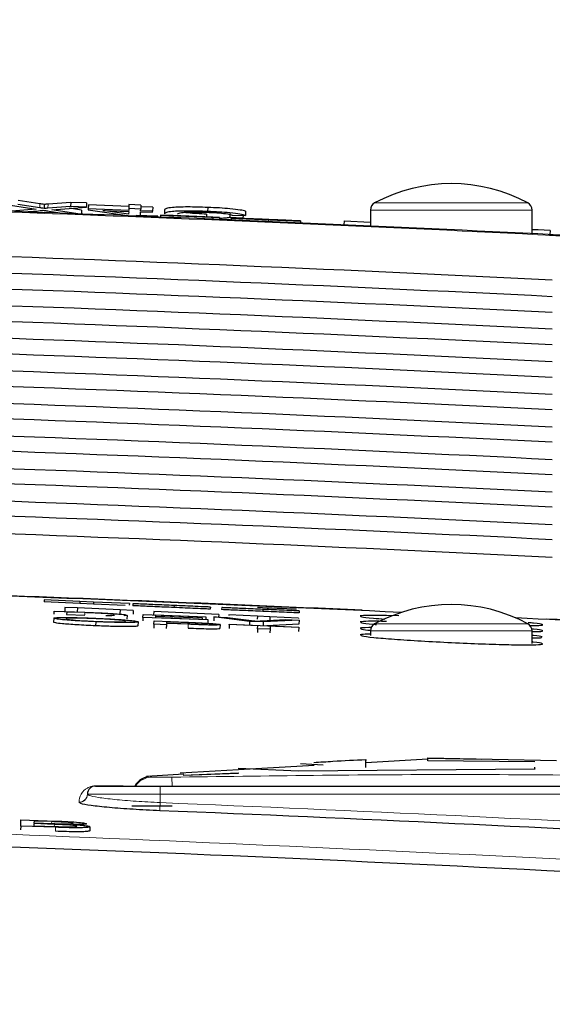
# Paper-space layout 'Blatt3' of a CAD drawing. Header units: millimetres. Extents: x 5 to 418, y 2 to 292.
# Tile 32 of 36: x 234.67 to 243.46, y 243.84 to 260.06. Entities that reach past the tile are written whole.
import ezdxf

# ---------------------------------------------------------------- set-up
doc = ezdxf.new("R2010")
doc.units = ezdxf.units.MM
doc.layers.add('SLD-0', color=7, linetype='Continuous')
doc.styles.add('SLDTEXTSTYLE0', font='TXT', dxfattribs={"width": 0.605})
doc.dimstyles.new('SLDDIMSTYLE5', dxfattribs={"dimtxt": 3.5, "dimasz": 3.302, "dimexe": 0, "dimexo": 0.0625, "dimgap": 0.875, "dimtad": 1, "dimlfac": 1.5, "dimrnd": 1e-09, "dimzin": 12, "dimdsep": 46, "dimtxsty": 'SLDTEXTSTYLE0', "dimsah": 1, "dimcen": 0.09, "dimadec": 0, "dimazin": 3, "dimtfac": 1, "dimtofl": 0, "dimtmove": 0, "dimatfit": 3, "dimfxl": 1, "dimfrac": 2, "dimtolj": 1, "dimtzin": 12, "dimarcsym": 0})

# ---------------------------------------------------------------- blocks, each defined once
blk = doc.blocks.new('_D_12')
at = {"layer": 'SLD-0', "color": 7}
for p, q in [((146.79, 140.933), (146.79, 271.389)), ((312.79, 140.933), (312.79, 271.389)), ((146.79, 270.389), (312.79, 270.389))]:
    blk.add_line(p, q, dxfattribs=at)
for points in [[(146.79, 270.389), (150.092, 269.881), (150.092, 270.897)], [(312.79, 270.389), (309.488, 270.897), (309.488, 269.881)]]:
    blk.add_solid(points, dxfattribs=at)
at = {"layer": 'SLD-0', "color": 7, "insert": (225.779, 274.901), "char_height": 3.5, "attachment_point": 1, "style": 'SLDTEXTSTYLE0'}
blk.add_mtext('249', dxfattribs=at)

psp = doc.layouts.new('Blatt3')

# ---------------------------------------------------------------- linework, layer by layer
at = {"color": 7, "linetype": 'Continuous', "lineweight": 25}
for p, q in [((234.3793, 257.0244), (234.9431, 256.9374)), ((235.0039, 256.9589), (234.643, 257.0145)), ((235.0064, 257.0253), (234.6455, 257.0809)), ((235.0782, 257.0142), (235.0757, 256.9478)), ((235.5135, 256.9819), (235.1389, 256.9527)), ((235.5159, 257.0483), (235.1414, 257.0191)), ((235.2053, 256.9278), (235.7741, 256.9721)), ((235.6934, 256.9193), (235.493, 256.9502)), ((235.5159, 257.0483), (235.5135, 256.9819)), ((235.7741, 256.9721), (235.5135, 256.9819)), ((235.7765, 257.0385), (235.5159, 257.0483)), ((235.7765, 257.0385), (235.7741, 256.9721)), ((235.803, 256.9412), (235.8024, 256.9256)), ((235.8055, 257.0076), (235.803, 256.9412)), ((236.4709, 256.9162), (235.803, 256.9412)), ((236.4734, 256.9826), (235.8055, 257.0076)), ((236.472, 256.946), (236.4709, 256.9162)), ((236.4745, 257.0124), (236.472, 256.946)), ((236.6685, 256.9386), (236.472, 256.946)), ((236.671, 257.005), (236.4745, 257.0124)), ((236.671, 257.005), (236.6685, 256.9386)), ((236.8663, 256.9679), (236.6699, 256.9752)), ((236.8663, 256.9679), (236.8638, 256.9015)), ((237.7742, 256.9652), (237.7717, 256.8988)), ((234.9431, 256.9374), (234.4693, 256.9005)), ((234.7324, 256.891), (234.9821, 256.9104)), ((234.8483, 256.8838), (235.0865, 256.8773)), ((235.1617, 256.9037), (235.4052, 256.8661)), ((235.6696, 256.8562), (235.2053, 256.9278)), ((235.6934, 256.9193), (235.691, 256.8554)), ((235.6912, 256.8609), (236.2556, 256.8456)), ((235.8024, 256.9256), (236.5259, 256.8232)), ((236.0449, 256.9165), (236.4703, 256.9005)), ((236.4687, 256.8565), (236.0449, 256.9165)), ((236.4703, 256.9005), (236.4687, 256.8565)), ((236.5603, 256.8219), (236.664, 256.818)), ((236.5957, 256.8363), (236.9529, 256.8266)), ((236.664, 256.818), (236.6668, 256.8932)), ((236.6668, 256.8932), (236.8632, 256.8858)), ((236.6674, 256.9088), (236.6685, 256.9386)), ((236.8638, 256.9015), (236.6674, 256.9088)), ((236.8632, 256.8858), (236.8638, 256.9015)), ((236.9928, 256.8396), (236.9914, 256.8063)), ((236.994, 256.8051), (236.9914, 256.8063)), ((236.9954, 256.8384), (236.9928, 256.8396)), ((236.9928, 256.8396), (237.9698, 256.7986)), ((236.9954, 256.8384), (236.994, 256.8051)), ((237.2007, 256.7965), (236.994, 256.8051)), ((237.202, 256.8298), (236.9954, 256.8384)), ((237.0615, 256.9283), (237.059, 256.8619)), ((237.9701, 256.7985), (237.1998, 256.8308)), ((237.1998, 256.8308), (237.2006, 256.8304)), ((237.2006, 256.8304), (237.8582, 256.8028)), ((237.202, 256.8298), (237.2007, 256.7965)), ((237.857, 256.7694), (237.2007, 256.7969)), ((237.8584, 256.8027), (237.2009, 256.8303)), ((237.2009, 256.8303), (237.202, 256.8298)), ((237.7553, 256.8546), (237.7535, 256.8077)), ((237.8584, 256.8027), (237.857, 256.7694)), ((237.8582, 256.8028), (237.8584, 256.8027)), ((237.9701, 256.7985), (237.9687, 256.7652)), ((237.9698, 256.7986), (237.9701, 256.7985)), ((238.1411, 256.8652), (238.1386, 256.7988)), ((238.3546, 256.787), (238.1386, 256.7988)), ((238.1593, 256.79), (238.1579, 256.7567)), ((238.1593, 256.79), (238.366, 256.7813)), ((238.1795, 256.8388), (238.3957, 256.8347)), ((238.2147, 256.7881), (238.2146, 256.7877)), ((238.3276, 256.7829), (238.3546, 256.787)), ((238.3564, 256.8354), (238.3546, 256.787)), ((238.3982, 256.9011), (238.3957, 256.8347)), ((240.4565, 256.9215), (240.4565, 256.6578)), ((243.1231, 256.5323), (243.1231, 256.9215)), ((237.9687, 256.7652), (237.8571, 256.7699)), ((238.774, 256.7638), (238.7727, 256.7315)), ((239.2668, 256.7439), (239.0601, 256.7526)), ((239.2655, 256.714), (240.019, 256.6768)), ((239.3055, 256.7418), (239.3041, 256.7087)), ((240.0224, 256.7439), (240.0193, 256.6773)), ((240.0224, 256.7439), (240.4565, 256.7235)), ((243.224, 256.5936), (243.1231, 256.5984)), ((243.4204, 256.5844), (243.224, 256.5936)), ((243.224, 256.5936), (243.224, 256.5936)), ((243.4123, 256.509), (244.168, 256.4717)), ((243.4204, 256.5844), (243.4173, 256.5178)), ((235.0757, 250.4999), (235.0742, 250.4666)), ((235.6651, 250.4409), (235.0742, 250.4666)), ((235.6665, 250.4742), (235.0757, 250.4999)), ((235.6665, 250.4742), (235.6651, 250.4409)), ((235.8905, 250.4645), (235.6665, 250.4742)), ((235.8905, 250.4645), (235.889, 250.4312)), ((236.4817, 250.4388), (235.8905, 250.4645)), ((235.2402, 250.2625), (235.2425, 250.3133)), ((235.2425, 250.3133), (235.7437, 250.2952)), ((235.4188, 250.3757), (235.4158, 250.3091)), ((235.4235, 250.3087), (235.4158, 250.3091)), ((235.6255, 250.3662), (235.4188, 250.3757)), ((235.449, 250.2999), (235.4472, 250.2609)), ((235.449, 250.2999), (235.4475, 250.2609)), ((235.7461, 250.2892), (235.449, 250.2999)), ((235.6255, 250.3662), (235.6225, 250.3012)), ((236.3275, 250.3341), (235.6255, 250.3662)), ((235.889, 250.4312), (235.6651, 250.4409)), ((236.4112, 250.4085), (235.889, 250.4312)), ((236.3275, 250.3341), (236.3248, 250.274)), ((236.5459, 250.3241), (236.3275, 250.3341)), ((236.4817, 250.4388), (236.4804, 250.4107)), ((236.5395, 250.4363), (236.538, 250.403)), ((236.5459, 250.3241), (236.5432, 250.2654)), ((236.884, 250.3086), (236.8815, 250.254)), ((237.9546, 250.2595), (236.884, 250.3086)), ((237.2187, 250.4068), (237.2173, 250.3735)), ((237.8169, 250.3808), (237.8155, 250.3475)), ((238.0048, 250.3727), (238.0033, 250.3394)), ((238.684, 250.3432), (238.6825, 250.3099)), ((239.2822, 250.3172), (239.2807, 250.2839)), ((235.2339, 250.197), (235.231, 250.1305)), ((235.4472, 250.2609), (235.7493, 250.25)), ((235.9277, 250.1391), (235.9249, 250.0726)), ((236.444, 250.2447), (236.3981, 250.2354)), ((236.444, 250.2447), (236.442, 250.1883)), ((236.6241, 250.1378), (236.6212, 250.0713)), ((236.706, 250.2095), (236.7039, 250.1539)), ((236.706, 250.2095), (236.7082, 250.2603)), ((237.7771, 250.1708), (236.706, 250.2095)), ((236.7082, 250.2603), (237.7417, 250.2229)), ((236.8859, 250.0986), (236.8883, 250.1546)), ((236.8883, 250.1546), (237.4266, 250.1314)), ((236.9137, 250.2255), (236.9129, 250.2079)), ((236.9129, 250.2079), (237.7773, 250.1767)), ((236.9137, 250.2255), (236.9131, 250.2079)), ((237.6841, 250.1977), (236.9137, 250.2255)), ((236.9147, 250.247), (236.914, 250.2314)), ((236.914, 250.2314), (237.6844, 250.2035)), ((236.9147, 250.247), (236.9141, 250.2314)), ((237.7415, 250.2171), (236.9147, 250.247)), ((237.0946, 250.1392), (237.0938, 250.1191)), ((237.4445, 250.1242), (237.0946, 250.1392)), ((237.6841, 250.1977), (237.6835, 250.1801)), ((237.6844, 250.2035), (237.6836, 250.1801)), ((237.6844, 250.2035), (237.6841, 250.1977)), ((237.7417, 250.2229), (237.7401, 250.178)), ((237.7415, 250.2171), (237.7401, 250.178)), ((237.7417, 250.2229), (237.7415, 250.2171)), ((237.7771, 250.1708), (237.7749, 250.1104)), ((237.7773, 250.1767), (237.7751, 250.1159)), ((237.7773, 250.1767), (237.7771, 250.1708)), ((237.8747, 250.2181), (237.8724, 250.1536)), ((238.4635, 250.146), (237.8747, 250.2181)), ((237.8747, 250.2181), (238.0988, 250.21)), ((237.9546, 250.2595), (237.9526, 250.2153)), ((238.0988, 250.21), (238.4959, 250.1593)), ((238.1237, 250.2517), (238.1232, 250.2408)), ((238.5933, 250.2302), (238.1237, 250.2517)), ((238.4635, 250.146), (238.4614, 250.0869)), ((238.6875, 250.1379), (238.4635, 250.146)), ((238.5933, 250.2302), (238.591, 250.1812)), ((238.7999, 250.2208), (238.5933, 250.2302)), ((238.6559, 250.1535), (239.0571, 250.1754)), ((238.6875, 250.1379), (238.6853, 250.0772)), ((239.2811, 250.1673), (238.6875, 250.1379)), ((238.7999, 250.2208), (238.7977, 250.1724)), ((239.2695, 250.1992), (238.7999, 250.2208)), ((239.0571, 250.1754), (239.2811, 250.1673)), ((239.2695, 250.1992), (239.2692, 250.1917)), ((239.2811, 250.1673), (239.2787, 250.1007)), ((240.9255, 250.2381), (240.7203, 250.2428)), ((236.8859, 250.0986), (236.8831, 250.0353)), ((237.0925, 250.0897), (236.8859, 250.0986)), ((237.0925, 250.0897), (237.0898, 250.027)), ((237.0935, 250.1127), (237.0925, 250.0897)), ((237.4525, 250.0972), (237.0935, 250.1127)), ((237.0938, 250.1191), (237.4472, 250.1039)), ((237.9772, 250.0916), (237.9743, 250.0261)), ((238.1279, 250.0947), (238.125, 250.0283)), ((238.1279, 250.0947), (238.1281, 250.1012)), ((238.5975, 250.0745), (238.1279, 250.0947)), ((238.1281, 250.1012), (239.2741, 250.0519)), ((238.5954, 250.0249), (238.5928, 249.9646)), ((238.5954, 250.0249), (238.5975, 250.0745)), ((238.802, 250.016), (238.5954, 250.0249)), ((239.2787, 250.1007), (238.7487, 250.0745)), ((238.802, 250.016), (238.7994, 249.9557)), ((238.8042, 250.0656), (238.802, 250.016)), ((239.2738, 250.0454), (238.8042, 250.0656)), ((239.2738, 250.0454), (239.271, 249.9792)), ((239.2741, 250.0519), (239.2738, 250.0454)), ((240.4565, 249.9881), (240.4565, 249.9103)), ((243.1231, 249.7836), (243.1231, 249.9881)), ((241.4014, 247.873), (240.3822, 247.8165)), ((241.4014, 247.8955), (243.5245, 247.8559)), ((241.4014, 247.8486), (241.4014, 247.8955)), ((242.2841, 247.8723), (241.4014, 247.8888)), ((238.2793, 247.7), (237.321, 247.6469)), ((238.2779, 247.7293), (239.2705, 247.6846)), ((239.2705, 247.6779), (238.2779, 247.7226)), ((239.5282, 247.7692), (238.2793, 247.7)), ((239.2705, 247.6846), (243.1659, 247.7181)), ((243.1659, 247.7113), (239.2705, 247.6779)), ((239.6801, 247.7752), (239.3045, 247.8004)), ((243.1659, 247.8289), (241.4014, 247.8486)), ((243.1659, 247.7181), (243.1659, 247.7424)), ((243.1659, 247.7181), (243.1659, 247.7113)), ((237.3773, 247.6265), (236.7626, 247.589)), ((237.3766, 247.6114), (238.2779, 247.6486)), ((238.2779, 247.6419), (237.3766, 247.6047)), ((237.3766, 247.6114), (237.3766, 247.6047)), ((238.2779, 247.6486), (238.2779, 247.6419)), ((239.2705, 247.6846), (239.2705, 247.6779)), ((235.9231, 247.4331), (236.9898, 247.4331)), ((236.9898, 247.4331), (246.7231, 247.4331)), ((235.7898, 247.2969), (235.7898, 247.2998)), ((237.1898, 247.0998), (236.5231, 247.0998)), ((234.6898, 246.7741), (234.6875, 246.71)), ((234.6898, 246.7741), (234.6934, 246.8759)), ((235.265, 246.7536), (234.6898, 246.7741)), ((234.6934, 246.8759), (235.2671, 246.8555)), ((234.9076, 246.8134), (234.9063, 246.7781)), ((234.9063, 246.7781), (235.2688, 246.7652)), ((235.2452, 246.8013), (234.9076, 246.8134)), ((234.9091, 246.8565), (234.908, 246.8251)), ((234.908, 246.8251), (235.2239, 246.8139)), ((235.201, 246.8461), (234.9091, 246.8565)), ((235.8303, 246.7626), (235.8279, 246.6961))]:
    psp.add_line(p, q, dxfattribs=at)
at = {"color": 7, "linetype": 'Continuous', "lineweight": 18}
for p, q in [((235.0064, 257.0253), (235.0039, 256.9589)), ((235.1414, 257.0191), (235.1389, 256.9527)), ((240.5266, 257.0389), (241.7898, 257.0389)), ((241.7898, 257.0389), (243.053, 257.0389)), ((241.7898, 256.9215), (240.4565, 256.9215)), ((243.1231, 256.9215), (241.7898, 256.9215)), ((235.7461, 250.2892), (235.7448, 250.2525)), ((237.4445, 250.1242), (237.4437, 250.1041)), ((237.4525, 250.0972), (237.4497, 250.0328)), ((241.7898, 249.9881), (240.4565, 249.9881)), ((240.5266, 250.1056), (241.7898, 250.1056)), ((241.7898, 250.1056), (243.053, 250.1056)), ((243.1231, 249.9881), (241.7898, 249.9881)), ((236.8297, 247.5913), (236.8436, 247.5789)), ((237.1833, 247.5784), (237.1861, 247.4331)), ((236.9898, 247.4331), (236.9898, 247.2998)), ((236.9898, 247.2998), (235.7898, 247.2998)), ((236.9898, 247.2998), (236.9898, 247.1596)), ((246.7231, 247.2998), (236.9898, 247.2998)), ((235.6514, 247.1639), (235.6514, 247.1668)), ((236.9898, 247.1596), (236.9844, 247.0267)), ((235.201, 246.8461), (235.1999, 246.8147)), ((235.2452, 246.8013), (235.244, 246.7661)), ((235.265, 246.7536), (235.2627, 246.6885))]:
    psp.add_line(p, q, dxfattribs=at)
at = {"color": 7, "linetype": 'Continuous', "lineweight": 25}
for centre, radius, start, end in [((241.7898, 254.6904), 2.6667, 61.72629, 118.27371), ((210.4565, -409.3335), 666.6667, 86.7313823, 88.1084916), ((240.5898, 256.9215), 0.1333, 118.27371, 180), ((242.9898, 256.9215), 0.1333, 0, 61.72629), ((210.4565, -409.3335), 660.3314, 87.3519445, 88.0816404), ((241.7898, 247.7571), 2.6667, 61.72629, 118.27371), ((210.4565, -409.3335), 660.3314, 86.6708788, 87.1878986), ((240.5898, 249.9881), 0.1333, 118.27371, 180), ((242.9898, 249.9881), 0.1333, 0, 61.72629), ((236.8565, 247.263), 0.3333, 94.66937, 149.30907), ((235.9231, 247.2998), 0.1333, 90, 180), ((236.3824, 247.4728), 0.0397, 262.38775, 269.99063), ((210.4565, -409.3335), 656.8961, 86.8357819, 87.6855494)]:
    psp.add_arc(centre, radius, start, end, dxfattribs=at)
at = {"color": 7, "linetype": 'Continuous', "lineweight": 18}
for centre, radius, start, end in [((210.4565, -409.3335), 666.6549, 86.7313823, 88.1084278), ((210.4565, -409.3335), 660.3427, 87.4077313, 88.0809463), ((210.4565, -409.3335), 660.3427, 86.6710964, 87.1433513), ((236.8564, 247.2458), 0.3333, 92.21562, 145.80066), ((235.9231, 247.4717), 0.0386, 262.30613, 269.99021), ((235.6566, 247.2999), 0.1332, 267.75258, 359.93993), ((235.6566, 247.297), 0.1332, 267.75253, 359.93989), ((210.4565, -409.3335), 657.0292, 86.8357819, 87.6855494)]:
    psp.add_arc(centre, radius, start, end, dxfattribs=at)
at = {"color": 7, "linetype": 'Continuous', "lineweight": 25}
for centre, major_axis, start_param, end_param in [((210.4565, -410.8925), (0, 667.4769), 6.2337251, 6.2501925), ((210.4565, -407.7825), (0, 664.0975), 6.2334732, 6.2500174), ((210.4565, -410.8912), (0, 666.9417), 6.2336854, 6.250152), ((210.4565, -407.7838), (0, 663.5622), 6.2334331, 6.2499765), ((210.4565, -410.89), (0, 666.4065), 6.2336456, 6.2501115), ((210.4565, -407.785), (0, 663.027), 6.2333929, 6.2499356), ((210.4565, -410.8887), (0, 665.8713), 6.2336057, 6.2500709), ((210.4565, -407.7863), (0, 662.4918), 6.2333526, 6.2498946), ((210.4565, -410.8875), (0, 665.3361), 6.2335658, 6.2500302), ((210.4565, -407.7875), (0, 661.9566), 6.2333123, 6.2498535), ((210.4565, -410.8862), (0, 664.8009), 6.2335258, 6.2499895), ((210.4565, -407.7888), (0, 661.4214), 6.2332719, 6.2498123), ((210.4565, -410.885), (0, 664.2657), 6.2334858, 6.2499487), ((210.4565, -407.79), (0, 660.8862), 6.2332314, 6.2497711), ((210.4565, -410.8837), (0, 663.7304), 6.2334457, 6.2499079), ((210.4565, -407.7913), (0, 660.351), 6.2331909, 6.2497299), ((210.4565, -410.8825), (0, 663.1952), 6.2334055, 6.2498669), ((210.4565, -407.7925), (0, 659.8157), 6.2331503, 6.2496885), ((210.4565, -410.8793), (0, 661.85), 6.2396835, 6.2406579)]:
    psp.add_ellipse(centre, major_axis=major_axis, ratio=0.9999973, start_param=start_param, end_param=end_param, dxfattribs=at)
for points, knots in [([(235.0757, 256.9478), (235.0622, 256.9498), (235.0381, 256.9535), (235.0143, 256.9572), (235.0039, 256.9589)], [0, 0, 0, 0, 0.5600016, 1, 1, 1, 1]), ([(235.0782, 257.0142), (235.0647, 257.0163), (235.0406, 257.02), (235.0168, 257.0237), (235.0064, 257.0253)], [0, 0, 0, 0, 0.56000161, 1, 1, 1, 1]), ([(235.1389, 256.9527), (235.1271, 256.9518), (235.1059, 256.9501), (235.0849, 256.9485), (235.0757, 256.9478)], [0, 0, 0, 0, 0.55999976, 1, 1, 1, 1]), ([(235.1414, 257.0191), (235.1295, 257.0182), (235.1084, 257.0166), (235.0874, 257.0149), (235.0782, 257.0142)], [0, 0, 0, 0, 0.5599998, 1, 1, 1, 1]), ([(237.7742, 256.9652), (237.6593, 256.9688), (237.4304, 256.9761), (237.1877, 256.9666), (237.0812, 256.9488), (237.0681, 256.9351), (237.0615, 256.9283)], [0, 0, 0, 0, 0.2799551, 0.5580876, 0.7789116, 1, 1, 1, 1]), ([(238.3982, 256.9011), (238.3731, 256.9083), (238.3228, 256.9227), (238.1616, 256.9424), (237.9677, 256.9569), (237.8387, 256.9625), (237.7742, 256.9652)], [0, 0, 0, 0, 0.2802563, 0.5595462, 0.7795894, 1, 1, 1, 1]), ([(234.9821, 256.9104), (234.9994, 256.9119), (235.0234, 256.9139), (235.0531, 256.9166), (235.0591, 256.9183), (235.062, 256.9191)], [0, 0, 0, 0, 0.5612769, 0.7817626, 1, 1, 1, 1]), ([(235.062, 256.9191), (235.0806, 256.9162), (235.1138, 256.9111), (235.147, 256.906), (235.1617, 256.9037)], [0, 0, 0, 0, 0.5599999, 1, 1, 1, 1]), ([(237.7717, 256.8988), (237.6568, 256.9024), (237.4279, 256.9097), (237.1852, 256.9002), (237.0787, 256.8824), (237.0656, 256.8687), (237.059, 256.8619)], [0, 0, 0, 0, 0.27995506, 0.55808759, 0.77891157, 1, 1, 1, 1]), ([(237.2751, 256.8537), (237.2797, 256.8601), (237.2887, 256.8729), (237.3786, 256.8871), (237.5568, 256.8909), (237.6862, 256.8873), (237.7509, 256.8855)], [0, 0, 0, 0, 0.281245, 0.5607156, 0.780138, 1, 1, 1, 1]), ([(237.7553, 256.8546), (237.7015, 256.8569), (237.5941, 256.8615), (237.4596, 256.8722), (237.4075, 256.8802), (237.3861, 256.8834)], [0, 0, 0, 0, 0.3717823, 0.74249014, 1, 1, 1, 1]), ([(237.7509, 256.8855), (237.8098, 256.8828), (237.9274, 256.8775), (238.1062, 256.8604), (238.1517, 256.847), (238.1795, 256.8388)], [0, 0, 0, 0, 0.2807112, 0.5609046, 1, 1, 1, 1]), ([(238.3957, 256.8347), (238.3706, 256.8419), (238.3203, 256.8563), (238.1591, 256.876), (237.9652, 256.8905), (237.8362, 256.896), (237.7717, 256.8988)], [0, 0, 0, 0, 0.2802563, 0.5595462, 0.7795894, 1, 1, 1, 1]), ([(238.1386, 256.7988), (238.1211, 256.7958), (238.086, 256.7897), (238.0209, 256.7848), (237.9723, 256.7849), (237.9695, 256.7849)], [0, 0, 0, 0, 0.48617412, 0.9699782, 1, 1, 1, 1]), ([(238.774, 256.7638), (238.6886, 256.7674), (238.5183, 256.7745), (238.3037, 256.7836), (238.1826, 256.7889), (238.1671, 256.7896), (238.1593, 256.79)], [0, 0, 0, 0, 0.2808135, 0.5595629, 0.7796198, 1, 1, 1, 1]), ([(238.4315, 256.7787), (238.3986, 256.7801), (238.3328, 256.7829), (238.2383, 256.787), (238.2236, 256.7877), (238.2147, 256.7881)], [0, 0, 0, 0, 0.2814452, 0.5622732, 1, 1, 1, 1]), ([(238.2147, 256.7881), (238.2195, 256.7879), (238.2291, 256.7876), (238.302, 256.7846), (238.4605, 256.778), (238.6146, 256.7716), (238.7227, 256.7671)], [0, 0, 0, 0, 0.1870287, 0.3741238, 0.5611402, 1, 1, 1, 1]), ([(238.366, 256.7813), (238.3744, 256.7809), (238.3912, 256.7801), (238.5, 256.7755), (238.6331, 256.7698), (238.7208, 256.7662), (238.7646, 256.7643)], [0, 0, 0, 0, 0.28063197, 0.55867442, 0.77919731, 1, 1, 1, 1]), ([(238.7312, 256.7666), (238.6913, 256.7682), (238.6118, 256.7716), (238.506, 256.776), (238.434, 256.779), (238.4255, 256.7793), (238.4213, 256.7794)], [0, 0, 0, 0, 0.2812903, 0.5608202, 0.7806803, 1, 1, 1, 1]), ([(238.4213, 256.7794), (238.4239, 256.7793), (238.4285, 256.7791), (238.4601, 256.7777), (238.4741, 256.7771)], [0, 0, 0, 0, 0.55961689, 1, 1, 1, 1]), ([(237.9688, 256.7685), (237.9737, 256.7683), (238.0395, 256.7666), (238.0929, 256.7681), (238.1423, 256.7696)], [0, 0, 0, 0, 0.074994, 1, 1, 1, 1]), ([(238.7726, 256.7305), (238.6872, 256.7341), (238.5169, 256.7412), (238.3023, 256.7503), (238.1812, 256.7556), (238.1657, 256.7563), (238.1579, 256.7567)], [0, 0, 0, 0, 0.2808135, 0.5595629, 0.7796198, 1, 1, 1, 1]), ([(238.9423, 256.7572), (238.8844, 256.7596), (238.789, 256.7637), (238.6538, 256.7694), (238.5401, 256.7742), (238.4677, 256.7772), (238.4315, 256.7787)], [0, 0, 0, 0, 0.3399393, 0.5600249, 0.7800825, 1, 1, 1, 1]), ([(238.4741, 256.7771), (238.536, 256.7745), (238.6384, 256.7702), (238.794, 256.7636), (238.9243, 256.7581), (239.0085, 256.7545), (239.0506, 256.7528)], [0, 0, 0, 0, 0.3384083, 0.5589741, 0.7795351, 1, 1, 1, 1]), ([(238.7227, 256.7671), (238.7953, 256.764), (238.9402, 256.7579), (239.1279, 256.75), (239.2429, 256.745), (239.2588, 256.7443), (239.2668, 256.7439)], [0, 0, 0, 0, 0.2807972, 0.5601508, 0.7798767, 1, 1, 1, 1]), ([(239.0601, 256.7526), (239.0522, 256.7529), (239.0363, 256.7537), (238.9179, 256.7587), (238.802, 256.7636), (238.7312, 256.7666)], [0, 0, 0, 0, 0.2810967, 0.5602874, 1, 1, 1, 1]), ([(238.7646, 256.7643), (238.8086, 256.7625), (238.8963, 256.7588), (239.0095, 256.7541), (239.0841, 256.751), (239.0939, 256.7507), (239.0988, 256.7505)], [0, 0, 0, 0, 0.2809172, 0.5608127, 0.7805018, 1, 1, 1, 1]), ([(239.3055, 256.7418), (239.2938, 256.7423), (239.2706, 256.7431), (239.0722, 256.7513), (238.8871, 256.7591), (238.774, 256.7638)], [0, 0, 0, 0, 0.2799417, 0.56007966, 1, 1, 1, 1]), ([(239.0988, 256.7505), (239.0964, 256.7506), (239.0916, 256.7508), (239.0378, 256.7532), (238.9785, 256.7557), (238.9423, 256.7572)], [0, 0, 0, 0, 0.2800885, 0.5599705, 1, 1, 1, 1]), ([(239.0506, 256.7528), (239.0895, 256.7511), (239.167, 256.7478), (239.2512, 256.7442), (239.2983, 256.7422), (239.3031, 256.7419), (239.3055, 256.7418)], [0, 0, 0, 0, 0.2803713, 0.5599089, 0.7798589, 1, 1, 1, 1]), ([(235.7437, 250.2952), (235.7924, 250.2934), (235.8793, 250.2902), (235.965, 250.2866), (236.0026, 250.2851)], [0, 0, 0, 0, 0.560174, 1, 1, 1, 1]), ([(237.2173, 250.3735), (237.1074, 250.3783), (236.8885, 250.3878), (236.6571, 250.3978), (236.5561, 250.4022), (236.544, 250.4027), (236.538, 250.403)], [0, 0, 0, 0, 0.2799551, 0.5580876, 0.7789116, 1, 1, 1, 1]), ([(237.2187, 250.4068), (237.1089, 250.4116), (236.89, 250.4211), (236.6586, 250.4311), (236.5575, 250.4355), (236.5455, 250.436), (236.5395, 250.4363)], [0, 0, 0, 0, 0.2799551, 0.5580876, 0.7789116, 1, 1, 1, 1]), ([(237.8155, 250.3475), (237.7912, 250.3486), (237.7427, 250.3507), (237.588, 250.3574), (237.4024, 250.3655), (237.279, 250.3708), (237.2173, 250.3735)], [0, 0, 0, 0, 0.2802563, 0.5595462, 0.7795894, 1, 1, 1, 1]), ([(237.8169, 250.3808), (237.7926, 250.3819), (237.7442, 250.384), (237.5894, 250.3907), (237.4038, 250.3988), (237.2804, 250.4041), (237.2187, 250.4068)], [0, 0, 0, 0, 0.28025625, 0.5595462, 0.77958943, 1, 1, 1, 1]), ([(238.6825, 250.3099), (238.5727, 250.3146), (238.3538, 250.3241), (238.1224, 250.3342), (238.0214, 250.3386), (238.0093, 250.3391), (238.0033, 250.3394)], [0, 0, 0, 0, 0.2799551, 0.5580876, 0.7789116, 1, 1, 1, 1]), ([(238.684, 250.3432), (238.5742, 250.3479), (238.3553, 250.3574), (238.1239, 250.3675), (238.0228, 250.3719), (238.0108, 250.3724), (238.0048, 250.3727)], [0, 0, 0, 0, 0.2799551, 0.5580876, 0.7789116, 1, 1, 1, 1]), ([(239.2807, 250.2839), (239.2565, 250.2849), (239.208, 250.287), (239.0533, 250.2938), (238.8677, 250.3018), (238.7443, 250.3072), (238.6825, 250.3099)], [0, 0, 0, 0, 0.2802563, 0.5595462, 0.7795894, 1, 1, 1, 1]), ([(239.2822, 250.3172), (239.2579, 250.3182), (239.2094, 250.3203), (239.0547, 250.3271), (238.8691, 250.3351), (238.7457, 250.3405), (238.684, 250.3432)], [0, 0, 0, 0, 0.2802563, 0.5595462, 0.7795894, 1, 1, 1, 1]), ([(235.9249, 250.0726), (235.819, 250.0776), (235.6075, 250.0876), (235.3734, 250.1054), (235.2523, 250.12), (235.2381, 250.127), (235.231, 250.1305)], [0, 0, 0, 0, 0.2796, 0.5587653, 0.7793103, 1, 1, 1, 1]), ([(235.2339, 250.197), (235.2413, 250.2009), (235.256, 250.2087), (235.4276, 250.2115), (235.6723, 250.2069), (235.8448, 250.2), (235.9311, 250.1965)], [0, 0, 0, 0, 0.2805704, 0.5595746, 0.7795608, 1, 1, 1, 1]), ([(235.9277, 250.1391), (235.8219, 250.1441), (235.6103, 250.1542), (235.3763, 250.1719), (235.2552, 250.1866), (235.241, 250.1936), (235.2339, 250.197)], [0, 0, 0, 0, 0.2796, 0.5587653, 0.7793103, 1, 1, 1, 1]), ([(235.932, 250.19), (235.8497, 250.1932), (235.6853, 250.1994), (235.4592, 250.2006), (235.4476, 250.1928), (235.4405, 250.1881)], [0, 0, 0, 0, 0.2801277, 0.5596529, 1, 1, 1, 1]), ([(235.4405, 250.1881), (235.4454, 250.1848), (235.455, 250.1784), (235.5729, 250.166), (235.7427, 250.1542), (235.8656, 250.1485), (235.9271, 250.1456)], [0, 0, 0, 0, 0.2806566, 0.559885, 0.7798492, 1, 1, 1, 1]), ([(235.9883, 250.2794), (235.9437, 250.2814), (235.8641, 250.2849), (235.7822, 250.2879), (235.7461, 250.2892)], [0, 0, 0, 0, 0.55925456, 1, 1, 1, 1]), ([(235.9271, 250.1456), (236.0075, 250.1425), (236.1683, 250.1364), (236.3351, 250.1356), (236.4083, 250.1399), (236.4144, 250.1445), (236.4174, 250.1468)], [0, 0, 0, 0, 0.27910019, 0.55819199, 0.77880636, 1, 1, 1, 1]), ([(236.6241, 250.1378), (236.6146, 250.1341), (236.5958, 250.1267), (236.4247, 250.1241), (236.1802, 250.1292), (236.0119, 250.1358), (235.9277, 250.1391)], [0, 0, 0, 0, 0.28035303, 0.55950225, 0.77963533, 1, 1, 1, 1]), ([(235.9311, 250.1965), (236.0389, 250.1914), (236.2543, 250.1812), (236.4913, 250.163), (236.6074, 250.1483), (236.6185, 250.1413), (236.6241, 250.1378)], [0, 0, 0, 0, 0.2795644, 0.5585841, 0.7790872, 1, 1, 1, 1]), ([(236.4174, 250.1468), (236.4125, 250.1501), (236.4028, 250.1566), (236.2934, 250.169), (236.1203, 250.1812), (235.9948, 250.1871), (235.932, 250.19)], [0, 0, 0, 0, 0.2807967, 0.5600682, 0.779984, 1, 1, 1, 1]), ([(236.2373, 250.2523), (236.2309, 250.2566), (236.222, 250.2625), (236.1052, 250.2728), (236.0272, 250.2772), (235.9883, 250.2794)], [0, 0, 0, 0, 0.5591497, 0.7800403, 1, 1, 1, 1]), ([(236.0026, 250.2851), (236.046, 250.2831), (236.1236, 250.2795), (236.1875, 250.2755), (236.2156, 250.2737)], [0, 0, 0, 0, 0.5598465, 1, 1, 1, 1]), ([(236.0957, 250.2411), (236.1448, 250.2421), (236.233, 250.244), (236.236, 250.2497), (236.2373, 250.2523)], [0, 0, 0, 0, 0.5574522, 1, 1, 1, 1]), ([(236.2156, 250.2737), (236.2587, 250.2706), (236.3448, 250.2644), (236.428, 250.2542), (236.438, 250.2483), (236.444, 250.2447)], [0, 0, 0, 0, 0.279769, 0.5599289, 1, 1, 1, 1]), ([(237.4266, 250.1314), (237.4673, 250.1297), (237.54, 250.1265), (237.6121, 250.1231), (237.6438, 250.1215)], [0, 0, 0, 0, 0.56010052, 1, 1, 1, 1]), ([(238.4959, 250.1593), (238.5122, 250.1571), (238.5413, 250.1534), (238.5654, 250.1497), (238.576, 250.1481)], [0, 0, 0, 0, 0.5599982, 1, 1, 1, 1]), ([(238.576, 250.1481), (238.5895, 250.1492), (238.6138, 250.1511), (238.643, 250.1527), (238.6559, 250.1535)], [0, 0, 0, 0, 0.5599723, 1, 1, 1, 1]), ([(240.7203, 250.2428), (240.6094, 250.2442), (240.3877, 250.2468), (240.3192, 250.2402), (240.285, 250.2369)], [0, 0, 0, 0, 0.5000015, 1, 1, 1, 1]), ([(240.7206, 250.1453), (240.61, 250.1464), (240.3888, 250.1486), (240.3206, 250.1414), (240.2865, 250.1378)], [0, 0, 0, 0, 0.5000021, 1, 1, 1, 1]), ([(240.2944, 250.2315), (240.2947, 250.2282), (240.2956, 250.22), (240.4439, 250.2026), (240.6294, 250.1885), (240.6959, 250.1835)], [0, 0, 0, 0, 0.29804286, 0.7482659, 1, 1, 1, 1]), ([(240.296, 250.1322), (240.2971, 250.1287), (240.2997, 250.12), (240.4095, 250.1056), (240.5408, 250.0952), (240.5571, 250.0939)], [0, 0, 0, 0, 0.3676856, 0.9211581, 1, 1, 1, 1]), ([(236.6212, 250.0713), (236.6118, 250.0676), (236.5929, 250.0602), (236.4218, 250.0576), (236.1774, 250.0626), (236.0091, 250.0692), (235.9249, 250.0726)], [0, 0, 0, 0, 0.28035303, 0.55950225, 0.77963533, 1, 1, 1, 1]), ([(237.6133, 250.1164), (237.582, 250.1179), (237.526, 250.1207), (237.4694, 250.1231), (237.4445, 250.1242)], [0, 0, 0, 0, 0.5595849, 1, 1, 1, 1]), ([(237.4472, 250.1039), (237.4921, 250.102), (237.5814, 250.0983), (237.7019, 250.0951), (237.7631, 250.0965), (237.768, 250.099), (237.7705, 250.1002)], [0, 0, 0, 0, 0.2814007, 0.5597529, 0.7793558, 1, 1, 1, 1]), ([(237.9743, 250.025), (237.9664, 250.0225), (237.9506, 250.0176), (237.7633, 250.0176), (237.5687, 250.0257), (237.4496, 250.0306)], [0, 0, 0, 0, 0.2807512, 0.5597085, 1, 1, 1, 1]), ([(237.9772, 250.0916), (237.9693, 250.0891), (237.9535, 250.0842), (237.7662, 250.0841), (237.5716, 250.0922), (237.4525, 250.0972)], [0, 0, 0, 0, 0.2807512, 0.5597085, 1, 1, 1, 1]), ([(237.7705, 250.1002), (237.7687, 250.1014), (237.7651, 250.1038), (237.7291, 250.1083), (237.6775, 250.1126), (237.6347, 250.1152), (237.6133, 250.1164)], [0, 0, 0, 0, 0.28026085, 0.5600775, 0.78014974, 1, 1, 1, 1]), ([(237.6438, 250.1215), (237.6969, 250.1188), (237.8028, 250.1132), (237.9117, 250.1042), (237.9683, 250.0968), (237.9742, 250.0933), (237.9772, 250.0916)], [0, 0, 0, 0, 0.28001296, 0.55891045, 0.77939555, 1, 1, 1, 1]), ([(240.4695, 250.0425), (240.4553, 250.0426), (240.3403, 250.0429), (240.3125, 250.0378), (240.2882, 250.0334)], [0, 0, 0, 0, 0.1235933, 1, 1, 1, 1]), ([(240.2978, 250.0275), (240.2954, 250.024), (240.2904, 250.0165), (240.401, 250.0045), (240.459, 249.9982)], [0, 0, 0, 0, 0.4766894, 1, 1, 1, 1]), ([(243.0868, 250.0769), (243.1575, 250.0776), (243.3038, 250.079), (243.3112, 250.0933), (243.225, 250.109), (243.09, 250.1206), (243.0589, 250.1233)], [0, 0, 0, 0, 0.2891702, 0.598123, 0.9073529, 1, 1, 1, 1]), ([(243.1314, 249.9777), (243.1829, 249.9784), (243.3084, 249.9803), (243.3048, 249.9946), (243.2371, 250.0091), (243.1264, 250.0191), (243.1165, 250.02)], [0, 0, 0, 0, 0.249493, 0.6070487, 0.9649581, 1, 1, 1, 1]), ([(240.4673, 249.9336), (240.4543, 249.9336), (240.341, 249.9337), (240.314, 249.9283), (240.29, 249.9236)], [0, 0, 0, 0, 0.11445374, 1, 1, 1, 1]), ([(240.2996, 249.9175), (240.2996, 249.9137), (240.2995, 249.9041), (240.4931, 249.8809), (240.8326, 249.8522), (241.2869, 249.8225), (241.7964, 249.7956), (242.3053, 249.7743), (242.7556, 249.7611), (243.0954, 249.7576), (243.292, 249.7641), (243.304, 249.7807), (243.2354, 249.7962), (243.1293, 249.8063), (243.1231, 249.8069)], [0, 0, 0, 0, 0.0622323, 0.1553962, 0.2487061, 0.34212, 0.4355531, 0.5289113, 0.6221299, 0.7152023, 0.8081862, 0.9011814, 0.9942858, 1, 1, 1, 1]), ([(243.2874, 249.8912), (243.2629, 249.898), (243.2363, 249.9054), (243.1273, 249.9154), (243.1189, 249.9162)], [0, 0, 0, 0, 0.92362306, 1, 1, 1, 1]), ([(243.1293, 249.8721), (243.184, 249.8729), (243.2887, 249.8744), (243.2819, 249.8822), (243.2787, 249.8859)], [0, 0, 0, 0, 0.52233739, 1, 1, 1, 1]), ([(240.3801, 247.8647), (240.1997, 247.8559), (239.9133, 247.8419), (239.6271, 247.8227), (239.5212, 247.8156)], [0, 0, 0, 0, 0.6296856, 1, 1, 1, 1]), ([(240.3801, 247.7397), (240.3801, 247.8168), (240.3801, 247.9053), (240.3801, 247.8595), (240.3801, 247.8536)], [0, 0, 0, 0, 0.87249, 1, 1, 1, 1]), ([(235.918, 247.4335), (235.9929, 247.4335), (236.1463, 247.4335), (236.299, 247.4335), (236.3771, 247.4335)], [0, 0, 0, 0, 0.4887733, 1, 1, 1, 1]), ([(236.9844, 247.0267), (236.8344, 247.0337), (236.5345, 247.0476), (236.135, 247.078), (235.8334, 247.1113), (235.674, 247.1412), (235.6578, 247.1575), (235.6514, 247.1639)], [0, 0, 0, 0, 0.2145899, 0.429169, 0.6441593, 0.8595151, 1, 1, 1, 1]), ([(249.6445, 245.7074), (245.7039, 245.9183), (237.2064, 246.3733), (224.1381, 246.7594), (210.4509, 246.9037), (196.7664, 246.7582), (183.7036, 246.3715), (175.2089, 245.9169), (171.2685, 245.706)], [0, 0, 0, 0, 0.1509637, 0.3255339, 0.5001042, 0.674574, 0.8490439, 1, 1, 1, 1]), ([(235.5569, 246.8174), (235.5524, 246.8204), (235.5457, 246.8248), (235.4988, 246.8311), (235.3951, 246.8396), (235.2873, 246.8432), (235.201, 246.8461)], [0, 0, 0, 0, 0.2495123, 0.3750187, 0.5002443, 1, 1, 1, 1]), ([(235.2239, 246.8139), (235.2586, 246.8126), (235.3207, 246.8104), (235.3814, 246.8091), (235.4081, 246.8085)], [0, 0, 0, 0, 0.560393, 1, 1, 1, 1]), ([(235.6142, 246.7705), (235.6096, 246.7736), (235.6026, 246.7782), (235.5527, 246.7849), (235.4491, 246.794), (235.3358, 246.7981), (235.2452, 246.8013)], [0, 0, 0, 0, 0.2498018, 0.3755461, 0.5011539, 1, 1, 1, 1]), ([(235.8303, 246.7626), (235.8254, 246.7594), (235.8156, 246.753), (235.7406, 246.7466), (235.562, 246.7437), (235.3875, 246.7495), (235.265, 246.7536)], [0, 0, 0, 0, 0.1871427, 0.3743187, 0.5607862, 1, 1, 1, 1]), ([(235.2671, 246.8555), (235.3351, 246.8529), (235.4706, 246.8478), (235.6474, 246.8358), (235.7522, 246.8223), (235.7661, 246.8148), (235.773, 246.811)], [0, 0, 0, 0, 0.2811161, 0.5600262, 0.7801115, 1, 1, 1, 1]), ([(235.2688, 246.7652), (235.2934, 246.7643), (235.3372, 246.7628), (235.3808, 246.7616), (235.3999, 246.761)], [0, 0, 0, 0, 0.5600993, 1, 1, 1, 1]), ([(235.3999, 246.761), (235.4337, 246.7604), (235.501, 246.7591), (235.5722, 246.7612), (235.609, 246.7653), (235.6125, 246.7688), (235.6142, 246.7705)], [0, 0, 0, 0, 0.2802899, 0.5590179, 0.7794024, 1, 1, 1, 1]), ([(235.4081, 246.8085), (235.4326, 246.8083), (235.4815, 246.8079), (235.5454, 246.8105), (235.5525, 246.8148), (235.5569, 246.8174)], [0, 0, 0, 0, 0.2808695, 0.5610626, 1, 1, 1, 1]), ([(235.773, 246.811), (235.7686, 246.8085), (235.7598, 246.8036), (235.6854, 246.7978), (235.5965, 246.7975), (235.5423, 246.7973)], [0, 0, 0, 0, 0.280336, 0.5608003, 1, 1, 1, 1]), ([(235.5423, 246.7973), (235.5868, 246.7946), (235.6757, 246.7893), (235.7698, 246.7795), (235.8229, 246.7703), (235.8278, 246.7652), (235.8303, 246.7626)], [0, 0, 0, 0, 0.2802111, 0.5596695, 0.7797087, 1, 1, 1, 1]), ([(235.8279, 246.6961), (235.823, 246.6929), (235.8132, 246.6866), (235.7382, 246.6802), (235.5596, 246.6773), (235.3851, 246.683), (235.2627, 246.6871)], [0, 0, 0, 0, 0.1871427, 0.3743187, 0.5607862, 1, 1, 1, 1])]:
    psp.add_open_spline(points, degree=3, knots=knots, dxfattribs=at)
at = {"color": 7, "linetype": 'Continuous', "lineweight": 18}
for points, knots in [([(236.8436, 247.5789), (236.8479, 247.5782), (236.8567, 247.577), (236.916, 247.5764), (237.0017, 247.5764), (237.096, 247.5769), (237.1586, 247.578), (237.1833, 247.5784)], [0, 0, 0, 0, 0.21384717, 0.42920259, 0.64491656, 0.85964438, 1, 1, 1, 1]), ([(237.1833, 247.5784), (238.7407, 247.6001), (241.8561, 247.6436), (244.9716, 247.6001), (246.5297, 247.5784)], [0, 0, 0, 0, 0.4998954, 1, 1, 1, 1]), ([(235.6514, 247.1668), (235.6518, 247.178), (235.6541, 247.2339), (235.6799, 247.3034), (235.7413, 247.369), (235.7809, 247.3969), (235.8147, 247.4133), (235.8417, 247.4229), (235.8676, 247.4289), (235.8869, 247.4323), (235.9102, 247.4334), (235.9165, 247.4335), (235.918, 247.4335)], [0, 0, 0, 0, 0.1187958, 0.5940496, 0.7569485, 0.8560529, 0.9159262, 0.9518655, 0.9733043, 0.994839, 0.9987729, 1, 1, 1, 1]), ([(235.7898, 247.2969), (235.7956, 247.2905), (235.8102, 247.2742), (235.9537, 247.2442), (236.2252, 247.211), (236.5848, 247.1806), (236.8548, 247.1666), (236.9898, 247.1596)], [0, 0, 0, 0, 0.140477, 0.3558464, 0.5708595, 0.7854432, 1, 1, 1, 1]), ([(171.904, 245.9638), (172.7915, 246.0151), (177.2286, 246.2713), (188.7771, 246.8086), (206.5628, 247.1974), (227.8388, 247.0156), (241.9777, 246.3131), (249.0089, 245.9638)], [0, 0, 0, 0, 0.03456624, 0.17283554, 0.44954959, 0.72626364, 1, 1, 1, 1])]:
    psp.add_open_spline(points, degree=3, knots=knots, dxfattribs=at)

# ---------------------------------------------------------------- dimensions: what is measured, and where the dimension line sits
at = {"layer": 'SLD-0', "color": 7}
dim = psp.add_linear_dim(base=(312.7898, 270.3894), p1=(146.7898, 140.9331), p2=(312.7898, 140.9331), dimstyle='SLDDIMSTYLE5', dxfattribs=at)
dim.commit()
dim.dimension.update_dxf_attribs({"geometry": '_D_12', "text_midpoint": (229.7898, 270.3894), "dimtype": 160})

doc.saveas('drawing.dxf')
